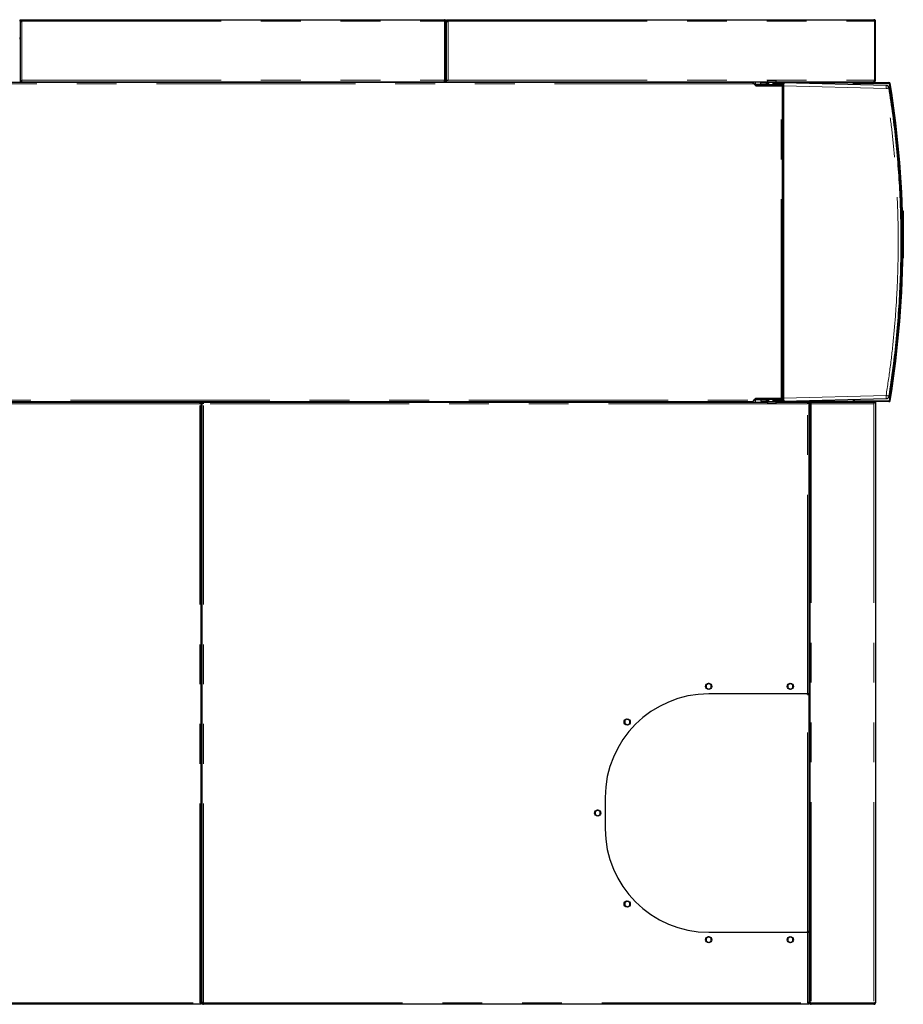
# Model space of a CAD drawing. Header units: millimetres. Extents: x 22 to 263, y 70 to 159.
# Tile 63 of 74: x 186 to 214, y 128 to 159. Entities that reach past the tile are written whole.
import ezdxf

# ---------------------------------------------------------------- set-up
doc = ezdxf.new("R2010")
doc.units = ezdxf.units.MM
doc.linetypes.add('PHANTOM', pattern=[12.7, 6.35, -1.27, 1.27, -1.27, 1.27, -1.27])

msp = doc.modelspace()

# ---------------------------------------------------------------- linework, layer by layer
at = {"color": 7, "linetype": 'Continuous', "lineweight": 25}
for p, q in [((185.715, 159.375), (185.715, 159.425)), ((185.715, 159.425), (185.765, 159.425)), ((185.715, 159.375), (185.765, 159.375)), ((185.715, 159.375), (185.715, 159.361)), ((185.715, 159.361), (185.715, 157.445)), ((185.74, 159.371), (185.74, 159.375)), ((185.765, 159.425), (199.235, 159.425)), ((199.235, 159.425), (199.235, 159.375)), ((199.285, 159.375), (199.26, 159.375)), ((199.26, 159.375), (199.26, 159.371)), ((199.285, 159.361), (199.285, 159.375)), ((199.285, 157.445), (199.285, 159.361)), ((199.305, 159.375), (199.305, 159.425)), ((199.305, 159.425), (199.355, 159.425)), ((199.305, 159.375), (199.355, 159.375)), ((199.305, 159.375), (199.305, 159.361)), ((199.305, 157.495), (199.305, 159.361)), ((199.33, 159.375), (199.33, 159.371)), ((199.355, 159.425), (212.935, 159.425)), ((212.953, 159.375), (212.953, 157.495)), ((212.985, 159.375), (212.96, 159.375)), ((212.96, 159.375), (212.96, 157.495)), ((212.985, 157.495), (212.985, 159.375)), ((199.286, 159.124), (199.285, 159.121)), ((199.304, 159.115), (199.285, 159.12)), ((199.305, 158.897), (199.285, 158.903)), ((199.304, 159.115), (199.305, 159.118)), ((185.715, 158.791), (185.695, 158.791)), ((199.305, 158.791), (199.285, 158.791)), ((209.057, 157.425), (161.89, 157.425)), ((185.695, 157.445), (185.715, 157.445)), ((185.765, 157.445), (185.715, 157.445)), ((185.765, 157.445), (185.765, 157.495)), ((185.765, 157.445), (199.235, 157.445)), ((187.121, 157.445), (187.121, 157.425)), ((187.173, 157.445), (187.173, 157.425)), ((187.277, 157.445), (187.277, 157.425)), ((187.329, 157.445), (187.329, 157.425)), ((197.121, 157.445), (197.121, 157.425)), ((197.173, 157.445), (197.173, 157.425)), ((197.277, 157.445), (197.277, 157.425)), ((197.329, 157.445), (197.329, 157.425)), ((199.235, 157.445), (199.235, 157.495)), ((199.285, 157.445), (199.235, 157.445)), ((199.285, 157.445), (199.305, 157.445)), ((199.305, 157.445), (199.305, 157.495)), ((199.305, 157.495), (199.355, 157.495)), ((199.305, 157.445), (209.539, 157.445)), ((200.391, 157.445), (200.391, 157.425)), ((200.443, 157.445), (200.443, 157.425)), ((200.547, 157.445), (200.547, 157.425)), ((200.599, 157.445), (200.599, 157.425)), ((208.391, 157.445), (208.391, 157.425)), ((208.443, 157.445), (208.443, 157.425)), ((208.547, 157.445), (208.547, 157.425)), ((208.599, 157.445), (208.599, 157.425)), ((208.951, 157.425), (208.951, 157.445)), ((209.039, 157.445), (209.044, 157.425)), ((209.043, 157.445), (209.049, 157.425)), ((209.065, 157.423), (209.077, 157.445)), ((209.069, 157.422), (209.082, 157.445)), ((209.143, 157.352), (209.082, 157.412)), ((209.102, 157.38), (209.17, 157.32)), ((209.139, 157.348), (209.143, 157.352)), ((209.145, 157.445), (209.145, 157.343)), ((209.16, 157.37), (209.16, 157.445)), ((209.16, 157.37), (209.16, 157.345)), ((209.16, 157.329), (209.16, 157.345)), ((209.176, 157.345), (209.16, 157.345)), ((209.176, 157.325), (209.166, 157.325)), ((209.17, 157.32), (209.976, 157.32)), ((209.176, 157.325), (209.176, 157.345)), ((210.006, 157.345), (209.176, 157.345)), ((210.006, 157.325), (209.176, 157.325)), ((209.324, 157.355), (209.324, 157.415)), ((209.504, 157.415), (209.324, 157.415)), ((209.504, 157.355), (209.324, 157.355)), ((209.504, 157.355), (209.504, 157.415)), ((209.504, 157.415), (209.514, 157.415)), ((209.514, 157.355), (209.504, 157.355)), ((209.514, 157.415), (209.514, 157.355)), ((209.521, 157.415), (209.514, 157.415)), ((209.514, 157.355), (209.521, 157.355)), ((209.521, 157.355), (209.521, 157.415)), ((209.521, 157.415), (209.568, 157.415)), ((209.568, 157.355), (209.521, 157.355)), ((209.539, 157.481), (209.543, 157.485)), ((209.539, 157.481), (209.539, 157.455)), ((209.818, 157.481), (209.539, 157.481)), ((209.539, 157.455), (209.539, 157.429)), ((209.539, 157.455), (209.539, 157.455)), ((209.539, 157.429), (209.543, 157.425)), ((209.539, 157.429), (209.819, 157.429)), ((209.543, 157.485), (209.814, 157.485)), ((209.815, 157.425), (209.543, 157.425)), ((209.568, 157.415), (209.568, 157.355)), ((209.568, 157.415), (209.569, 157.415)), ((209.569, 157.355), (209.568, 157.355)), ((209.569, 157.425), (209.569, 157.349)), ((209.569, 157.349), (209.573, 157.345)), ((209.569, 157.349), (209.789, 157.349)), ((209.679, 157.32), (209.679, 157.325)), ((209.731, 157.415), (209.725, 157.41)), ((209.729, 157.4), (209.725, 157.41)), ((209.725, 157.355), (209.725, 157.41)), ((209.725, 157.355), (209.728, 157.355)), ((209.728, 157.383), (209.729, 157.4)), ((209.728, 157.355), (209.728, 157.383)), ((209.728, 157.383), (210.064, 157.383)), ((210.064, 157.355), (209.728, 157.355)), ((210.064, 157.415), (209.731, 157.415)), ((209.785, 157.345), (209.789, 157.349)), ((209.789, 157.415), (209.789, 157.425)), ((209.789, 157.349), (209.789, 157.355)), ((209.814, 157.485), (209.818, 157.481)), ((209.815, 157.425), (209.819, 157.429)), ((209.818, 157.455), (209.818, 157.481)), ((209.818, 157.455), (209.819, 157.455)), ((209.819, 157.429), (209.819, 157.455)), ((209.819, 157.445), (212.921, 157.445)), ((209.861, 157.325), (209.859, 157.32)), ((209.871, 157.325), (209.871, 157.32)), ((209.945, 157.32), (209.945, 157.325)), ((209.976, 157.32), (210.021, 157.32)), ((210.006, 157.445), (210.006, 157.415)), ((210.006, 157.345), (210.006, 157.355)), ((210.006, 157.325), (210.006, 157.345)), ((210.021, 147.35), (210.021, 157.32)), ((210.021, 157.315), (210.05, 157.315)), ((210.034, 157.355), (210.034, 157.315)), ((210.05, 157.355), (210.05, 157.315)), ((213.322, 157.33), (210.064, 157.415)), ((210.064, 157.316), (210.064, 157.383)), ((210.064, 147.355), (210.064, 157.316)), ((212.264, 157.415), (212.264, 157.405)), ((212.264, 157.405), (212.276, 157.405)), ((212.276, 157.405), (212.285, 157.405)), ((212.277, 157.443), (212.277, 157.445)), ((212.285, 157.405), (212.285, 157.385)), ((212.285, 157.357), (212.285, 157.385)), ((212.305, 157.385), (212.305, 157.357)), ((212.305, 157.357), (212.305, 157.375)), ((212.325, 157.425), (213.41, 157.425)), ((213.41, 157.405), (212.325, 157.405)), ((212.335, 157.405), (213.398, 157.405)), ((212.921, 157.445), (212.935, 157.445)), ((212.935, 157.445), (212.935, 157.458)), ((212.96, 157.495), (212.985, 157.495)), ((213.398, 157.405), (213.438, 157.365)), ((213.849, 153.325), (213.869, 153.325)), ((213.849, 153.305), (213.849, 153.325)), ((213.849, 153.305), (213.849, 153.128)), ((213.869, 153.325), (213.869, 153.305)), ((213.869, 153.305), (213.869, 151.845)), ((213.794, 153.063), (213.794, 153.089)), ((213.794, 151.581), (213.794, 151.677)), ((213.869, 151.825), (213.855, 151.825)), ((213.869, 151.845), (213.869, 151.825)), ((209.082, 147.259), (209.143, 147.319)), ((209.17, 147.35), (209.102, 147.291)), ((209.143, 147.319), (209.139, 147.323)), ((209.145, 147.328), (209.145, 147.225)), ((209.16, 147.326), (209.16, 147.342)), ((209.16, 147.326), (209.176, 147.326)), ((209.16, 147.326), (209.16, 147.301)), ((209.16, 147.225), (209.16, 147.301)), ((209.166, 147.346), (209.176, 147.346)), ((209.976, 147.35), (209.17, 147.35)), ((209.176, 147.346), (209.176, 147.326)), ((209.176, 147.346), (210.006, 147.346)), ((209.176, 147.326), (210.006, 147.326)), ((209.324, 147.315), (209.324, 147.255)), ((209.324, 147.315), (209.504, 147.315)), ((209.504, 147.255), (209.504, 147.315)), ((209.504, 147.315), (209.514, 147.315)), ((209.514, 147.315), (209.514, 147.255)), ((209.521, 147.315), (209.514, 147.315)), ((209.521, 147.255), (209.521, 147.315)), ((209.521, 147.315), (209.568, 147.315)), ((209.568, 147.255), (209.568, 147.315)), ((209.568, 147.315), (209.569, 147.315)), ((209.573, 147.326), (209.569, 147.322)), ((209.569, 147.322), (209.569, 147.246)), ((209.789, 147.322), (209.569, 147.322)), ((209.679, 147.35), (209.679, 147.346)), ((209.725, 147.261), (209.725, 147.315)), ((209.728, 147.315), (209.725, 147.315)), ((209.725, 147.261), (209.729, 147.27)), ((209.728, 147.288), (209.728, 147.315)), ((209.728, 147.315), (210.064, 147.315)), ((210.064, 147.288), (209.728, 147.288)), ((209.729, 147.27), (209.728, 147.288)), ((209.789, 147.322), (209.785, 147.326)), ((209.789, 147.315), (209.789, 147.322)), ((209.871, 147.346), (209.871, 147.35)), ((209.945, 147.346), (209.945, 147.35)), ((210.021, 147.35), (209.976, 147.35)), ((210.006, 147.346), (210.006, 147.326)), ((210.006, 147.315), (210.006, 147.326)), ((210.05, 147.355), (210.021, 147.355)), ((210.034, 147.355), (210.034, 147.315)), ((210.05, 147.355), (210.05, 147.315)), ((210.064, 147.288), (210.064, 147.355)), ((210.064, 147.255), (213.322, 147.341)), ((212.285, 147.285), (212.285, 147.314)), ((212.285, 147.285), (212.285, 147.265)), ((212.305, 147.295), (212.305, 147.314)), ((212.305, 147.314), (212.305, 147.285)), ((213.438, 147.305), (213.398, 147.265)), ((161.89, 147.246), (209.057, 147.246)), ((172.175, 147.225), (191.435, 147.225)), ((191.435, 147.225), (191.485, 147.225)), ((191.435, 147.225), (191.435, 147.175)), ((191.485, 128.09), (191.485, 147.225)), ((191.505, 147.225), (191.505, 128.09)), ((191.505, 147.225), (191.555, 147.225)), ((191.555, 147.225), (209.539, 147.225)), ((191.555, 147.175), (191.555, 147.225)), ((208.851, 147.225), (208.851, 147.246)), ((209.324, 147.255), (209.504, 147.255)), ((209.514, 147.255), (209.504, 147.255)), ((209.514, 147.255), (209.521, 147.255)), ((209.568, 147.255), (209.521, 147.255)), ((209.543, 147.246), (209.539, 147.242)), ((209.539, 147.242), (209.539, 147.216)), ((209.819, 147.242), (209.539, 147.242)), ((209.539, 147.216), (209.539, 147.19)), ((209.539, 147.216), (209.539, 147.216)), ((209.539, 147.19), (209.818, 147.19)), ((209.543, 147.186), (209.539, 147.19)), ((209.543, 147.246), (209.815, 147.246)), ((209.814, 147.186), (209.543, 147.186)), ((209.569, 147.255), (209.568, 147.255)), ((209.725, 147.261), (209.731, 147.255)), ((209.731, 147.255), (210.064, 147.255)), ((209.789, 147.246), (209.789, 147.255)), ((209.818, 147.19), (209.814, 147.186)), ((209.819, 147.242), (209.815, 147.246)), ((209.819, 147.216), (209.818, 147.216)), ((209.818, 147.19), (209.818, 147.216)), ((209.819, 147.216), (209.819, 147.242)), ((209.819, 147.225), (210.815, 147.225)), ((210.006, 147.255), (210.006, 147.225)), ((210.815, 147.225), (210.865, 147.225)), ((210.815, 147.225), (210.815, 147.175)), ((210.865, 137.925), (210.865, 147.225)), ((210.865, 147.225), (210.924, 147.225)), ((210.885, 147.186), (210.91, 147.186)), ((210.885, 147.186), (210.885, 128.084)), ((210.924, 147.225), (212.921, 147.225)), ((210.924, 147.225), (210.924, 147.2)), ((212.264, 147.265), (212.264, 147.255)), ((212.276, 147.265), (212.264, 147.265)), ((212.285, 147.265), (212.276, 147.265)), ((212.277, 147.225), (212.277, 147.228)), ((212.325, 147.265), (213.41, 147.265)), ((213.41, 147.245), (212.325, 147.245)), ((213.398, 147.265), (212.335, 147.265)), ((212.935, 147.225), (212.921, 147.225)), ((212.93, 147.2), (212.935, 147.2)), ((212.935, 147.225), (212.935, 147.175)), ((212.935, 147.225), (212.985, 147.225)), ((212.985, 147.225), (212.985, 147.175)), ((212.985, 147.175), (212.985, 128.075)), ((191.505, 146.806), (191.485, 146.806)), ((191.505, 146.725), (191.485, 146.725)), ((210.865, 146.925), (210.885, 146.925)), ((210.865, 145.823), (210.885, 145.823)), ((210.865, 145.744), (210.885, 145.744)), ((210.865, 145.646), (210.885, 145.646)), ((210.865, 145.628), (210.885, 145.628)), ((210.865, 139.831), (210.871, 139.821)), ((210.865, 139.821), (210.885, 139.821)), ((210.865, 139.737), (210.885, 139.737)), ((210.865, 139.642), (210.885, 139.642)), ((210.865, 139.63), (210.885, 139.63)), ((207.659, 138.258), (207.585, 138.208)), ((207.585, 138.208), (207.585, 138.116)), ((207.745, 138.215), (207.659, 138.258)), ((207.745, 138.123), (207.745, 138.215)), ((210.259, 138.258), (210.185, 138.208)), ((210.185, 138.208), (210.185, 138.116)), ((210.345, 138.215), (210.259, 138.258)), ((210.345, 138.123), (210.345, 138.215)), ((207.585, 138.116), (207.671, 138.073)), ((210.815, 137.925), (207.665, 137.925)), ((207.671, 138.073), (207.745, 138.123)), ((210.185, 138.116), (210.271, 138.073)), ((210.271, 138.073), (210.345, 138.123)), ((210.865, 137.925), (210.815, 137.925)), ((210.815, 137.905), (210.815, 137.925)), ((210.815, 137.905), (210.865, 137.905)), ((210.84, 137.905), (210.84, 137.925)), ((210.865, 130.345), (210.865, 137.905)), ((205.059, 137.12), (204.985, 137.071)), ((204.985, 137.071), (204.985, 136.978)), ((204.985, 136.978), (205.071, 136.936)), ((205.145, 137.078), (205.059, 137.12)), ((205.071, 136.936), (205.145, 136.985)), ((205.145, 136.985), (205.145, 137.078)), ((210.865, 136.876), (210.885, 136.876)), ((210.865, 136.866), (210.885, 136.866)), ((210.865, 136.386), (210.885, 136.386)), ((210.885, 136.372), (210.865, 136.372)), ((204.365, 134.625), (204.365, 133.625)), ((204.119, 134.218), (204.045, 134.168)), ((204.045, 134.168), (204.045, 134.076)), ((204.205, 134.175), (204.119, 134.218)), ((204.131, 134.033), (204.205, 134.083)), ((204.205, 134.083), (204.205, 134.175)), ((204.045, 134.076), (204.131, 134.033)), ((210.865, 131.572), (210.885, 131.572)), ((205.059, 131.315), (204.985, 131.266)), ((204.985, 131.266), (204.985, 131.173)), ((205.145, 131.273), (205.059, 131.315)), ((205.145, 131.18), (205.145, 131.273)), ((210.885, 131.552), (210.865, 131.552)), ((210.885, 131.512), (210.865, 131.512)), ((204.985, 131.173), (205.071, 131.131)), ((205.071, 131.131), (205.145, 131.18)), ((210.865, 131.032), (210.885, 131.032)), ((207.665, 130.325), (210.815, 130.325)), ((210.815, 130.325), (210.815, 130.345)), ((210.865, 130.345), (210.815, 130.345)), ((210.815, 130.325), (210.865, 130.325)), ((210.84, 130.325), (210.84, 130.345)), ((210.865, 128.09), (210.865, 130.325)), ((207.659, 130.178), (207.585, 130.128)), ((207.585, 130.128), (207.585, 130.036)), ((207.585, 130.036), (207.671, 129.993)), ((207.745, 130.135), (207.659, 130.178)), ((207.671, 129.993), (207.745, 130.043)), ((207.745, 130.043), (207.745, 130.135)), ((210.259, 130.178), (210.185, 130.128)), ((210.185, 130.128), (210.185, 130.036)), ((210.185, 130.036), (210.271, 129.993)), ((210.345, 130.135), (210.259, 130.178)), ((210.271, 129.993), (210.345, 130.043)), ((210.345, 130.043), (210.345, 130.135)), ((210.885, 129.785), (210.865, 129.785)), ((210.865, 129.617), (210.885, 129.617)), ((210.865, 129.614), (210.885, 129.614)), ((210.865, 129.523), (210.885, 129.523)), ((210.865, 129.434), (210.885, 129.434)), ((210.865, 129.425), (210.885, 129.425)), ((191.485, 128.78), (191.505, 128.78)), ((191.505, 128.665), (191.485, 128.665)), ((210.885, 128.665), (210.865, 128.665)), ((210.865, 128.449), (210.885, 128.449)), ((210.865, 128.396), (210.885, 128.396)), ((210.865, 128.292), (210.885, 128.292)), ((210.865, 128.242), (210.885, 128.242)), ((191.435, 128.025), (172.175, 128.025)), ((191.485, 128.075), (191.435, 128.075)), ((191.485, 128.025), (191.435, 128.025)), ((191.46, 128.075), (191.46, 128.08)), ((191.485, 128.075), (191.485, 128.09)), ((191.485, 128.075), (191.485, 128.025)), ((191.505, 128.09), (191.505, 128.075)), ((191.505, 128.075), (191.53, 128.075)), ((191.53, 128.073), (191.53, 128.075)), ((191.555, 128.025), (191.555, 128.075)), ((210.815, 128.025), (191.555, 128.025)), ((210.865, 128.075), (210.815, 128.075)), ((210.865, 128.025), (210.815, 128.025)), ((210.865, 128.075), (210.865, 128.09)), ((210.865, 128.075), (210.865, 128.025)), ((210.885, 128.075), (210.885, 128.084)), ((210.897, 128.075), (210.885, 128.075)), ((212.935, 128.065), (210.935, 128.065)), ((210.935, 128.05), (210.935, 128.025)), ((212.935, 128.05), (210.935, 128.05)), ((212.935, 128.025), (210.935, 128.025)), ((211.02, 128.05), (211.02, 128.065)), ((212.8, 128.05), (212.8, 128.065)), ((212.935, 128.05), (212.935, 128.064)), ((212.935, 128.025), (212.935, 128.05))]:
    msp.add_line(p, q, dxfattribs=at)
at = {"color": 8, "linetype": 'PHANTOM', "lineweight": 18}
for p, q in [((185.765, 159.375), (199.235, 159.375)), ((185.765, 159.375), (185.765, 157.495)), ((199.235, 157.495), (199.235, 159.375)), ((199.355, 159.375), (212.953, 159.375)), ((199.355, 159.375), (199.355, 157.495)), ((199.285, 159.065), (199.305, 159.06)), ((199.285, 158.937), (199.305, 158.93)), ((199.296, 158.807), (199.296, 158.791)), ((209.102, 157.38), (161.92, 157.38)), ((185.765, 157.495), (199.235, 157.495)), ((199.355, 157.495), (212.953, 157.495)), ((209.324, 157.37), (209.16, 157.37)), ((209.976, 147.35), (209.976, 157.32)), ((210.05, 157.315), (210.05, 147.355)), ((210.064, 157.415), (212.264, 157.415)), ((210.064, 157.316), (213.322, 157.23)), ((212.276, 157.358), (212.276, 157.405)), ((213.869, 153.305), (213.849, 153.305)), ((213.856, 151.845), (213.869, 151.845)), ((161.92, 147.291), (209.102, 147.291)), ((209.16, 147.301), (209.324, 147.301)), ((210.064, 147.355), (213.322, 147.441)), ((212.276, 147.265), (212.276, 147.313)), ((191.435, 147.175), (172.175, 147.175)), ((191.435, 128.075), (191.435, 147.175)), ((191.485, 147.221), (191.505, 147.221)), ((210.815, 147.175), (191.555, 147.175)), ((191.555, 128.075), (191.555, 147.175)), ((212.264, 147.255), (210.064, 147.255)), ((210.815, 137.925), (210.815, 147.175)), ((210.865, 147.185), (210.885, 147.185)), ((210.91, 147.185), (210.932, 147.185)), ((212.935, 147.175), (210.935, 147.175)), ((210.935, 147.175), (210.935, 128.065)), ((212.935, 147.175), (212.935, 128.065)), ((210.815, 130.345), (210.815, 137.905)), ((210.865, 136.801), (210.885, 136.801)), ((210.885, 131.097), (210.865, 131.097)), ((210.815, 128.075), (210.815, 130.325)), ((210.885, 128.745), (210.865, 128.745)), ((172.175, 128.075), (191.435, 128.075)), ((191.555, 128.075), (210.815, 128.075))]:
    msp.add_line(p, q, dxfattribs=at)
at = {"color": 7, "linetype": 'Continuous', "lineweight": 25, "flags": 128}
for points in [[(210.865, 141.031), (210.879, 141.004), (210.885, 140.988)], [(210.871, 139.63), (210.866, 139.621), (210.865, 139.62)]]:
    msp.add_lwpolyline(points, dxfattribs=at)
at = {"color": 7, "linetype": 'Continuous', "lineweight": 25}
for centre in [(207.665, 138.165), (210.265, 138.165), (205.065, 137.028), (204.125, 134.125), (205.065, 131.223), (207.665, 130.085), (210.265, 130.085)]:
    msp.add_circle(centre, 0.1, dxfattribs=at)
for centre, radius, start, end in [((199.035, 158.145), 1.01, 74.4861, 75.6224), ((185.72, 158.855), 0.025, 180, 258.463), ((185.72, 158.855), 0.05, 240, 264.2608), ((199.31, 158.855), 0.025, 180, 258.463), ((199.31, 158.855), 0.05, 240, 264.2608), ((210.094, 157.416), 0.0595, 150.4337, 180.6189), ((210.077, 157.418), 0.0273, 98.174, 186.3186), ((212.295, 157.417), 0.0316, 125.414, 182.4833), ((212.325, 157.385), 0.04, 90, 180), ((212.335, 157.375), 0.03, 90, 180), ((212.325, 157.385), 0.02, 90, 180), ((213.32, 157.23), 0.1, 8.9911, 88.5), ((213.41, 157.385), 0.04, 9.2609, 90), ((213.41, 157.385), 0.02, 9.2609, 90), ((182.439, 152.335), 31.4, 350.7391, 9.2609), ((182.443, 152.335), 31.4, 350.782, 9.218), ((182.439, 152.335), 31.42, 350.7391, 9.2609), ((212.325, 147.285), 0.04, 180, 270), ((212.335, 147.295), 0.03, 180, 270), ((212.325, 147.285), 0.02, 180, 270), ((213.32, 147.441), 0.1, 271.5, 351.0089), ((213.41, 147.285), 0.02, 270, 350.7391), ((213.41, 147.285), 0.04, 270, 350.7391), ((210.094, 147.255), 0.0595, 179.3831, 209.5641), ((210.077, 147.252), 0.0273, 173.6817, 261.8252), ((212.295, 147.254), 0.0316, 177.5172, 234.5855), ((210.695, 140.925), 0.2, 328.2117, 341.8051), ((207.665, 134.625), 3.3, 90, 180), ((207.665, 133.625), 3.3, 180, 270), ((191.51, 128.715), 0.05, 95.7392, 120), ((191.51, 128.715), 0.025, 101.537, 180), ((191.51, 128.595), 0.05, 95.7392, 120), ((191.51, 128.595), 0.025, 101.537, 180), ((210.89, 128.595), 0.05, 95.7392, 120), ((210.89, 128.595), 0.025, 101.537, 180)]:
    msp.add_arc(centre, radius, start, end, dxfattribs=at)
at = {"color": 8, "linetype": 'PHANTOM', "lineweight": 18}
for centre in [(212.366, 157.28), (212.366, 147.391)]:
    msp.add_arc(centre, 0.957, 357.0072, 2.9928, dxfattribs=at)
at = {"color": 7, "linetype": 'Continuous', "lineweight": 25}
for points, knots in [([(185.715, 159.361), (185.716, 159.362), (185.717, 159.364), (185.726, 159.368), (185.739, 159.371), (185.753, 159.373), (185.762, 159.375), (185.765, 159.375)], [0, 0, 0, 0, 0.218148, 0.43631, 0.654482, 0.872648, 1, 1, 1, 1]), ([(199.285, 159.375), (199.284, 159.381), (199.283, 159.393), (199.274, 159.408), (199.261, 159.419), (199.247, 159.425), (199.238, 159.425), (199.235, 159.425)], [0, 0, 0, 0, 0.218158, 0.43632, 0.654483, 0.872646, 1, 1, 1, 1]), ([(199.26, 159.375), (199.26, 159.378), (199.259, 159.384), (199.254, 159.392), (199.247, 159.398), (199.24, 159.4), (199.236, 159.4), (199.235, 159.4)], [0, 0, 0, 0, 0.228367, 0.456745, 0.685047, 0.913355, 1, 1, 1, 1]), ([(199.235, 159.375), (199.241, 159.374), (199.252, 159.372), (199.267, 159.369), (199.279, 159.366), (199.284, 159.364), (199.285, 159.362), (199.285, 159.361)], [0, 0, 0, 0, 0.21816, 0.436319, 0.654484, 0.872649, 1, 1, 1, 1]), ([(199.305, 159.361), (199.306, 159.362), (199.307, 159.364), (199.316, 159.368), (199.329, 159.371), (199.343, 159.373), (199.352, 159.375), (199.355, 159.375)], [0, 0, 0, 0, 0.21815, 0.436313, 0.65448, 0.872647, 1, 1, 1, 1]), ([(212.935, 159.425), (212.936, 159.425), (212.939, 159.424), (212.943, 159.415), (212.947, 159.401), (212.95, 159.387), (212.952, 159.379), (212.953, 159.375)], [0, 0, 0, 0, 0.220215, 0.440476, 0.660722, 0.88098, 1, 1, 1, 1]), ([(212.985, 159.375), (212.984, 159.381), (212.983, 159.393), (212.974, 159.408), (212.961, 159.419), (212.947, 159.425), (212.938, 159.425), (212.935, 159.425)], [0, 0, 0, 0, 0.220231, 0.44048, 0.660734, 0.880968, 1, 1, 1, 1]), ([(212.96, 159.375), (212.96, 159.379), (212.959, 159.385), (212.954, 159.392), (212.95, 159.395), (212.948, 159.396)], [0, 0, 0, 0, 0.364415, 0.72879, 1, 1, 1, 1]), ([(212.96, 159.375), (212.96, 159.374), (212.959, 159.372), (212.956, 159.37), (212.953, 159.369), (212.953, 159.369)], [0, 0, 0, 0, 0.46957, 0.939151, 1, 1, 1, 1]), ([(209.057, 157.425), (209.06, 157.425), (209.068, 157.423), (209.079, 157.413), (209.09, 157.398), (209.098, 157.386), (209.102, 157.38)], [0, 0, 0, 0, 0.250002, 0.499996, 0.750003, 1, 1, 1, 1]), ([(209.082, 157.412), (209.08, 157.414), (209.076, 157.418), (209.07, 157.421), (209.068, 157.422)], [0, 0, 0, 0, 0.50116, 1, 1, 1, 1]), ([(209.16, 157.345), (209.159, 157.345), (209.156, 157.345), (209.151, 157.346), (209.146, 157.349), (209.144, 157.351), (209.143, 157.352)], [0, 0, 0, 0, 0.250025, 0.500008, 0.750012, 1, 1, 1, 1]), ([(210.064, 157.415), (210.064, 157.415), (210.064, 157.414), (210.064, 157.407), (210.064, 157.397), (210.064, 157.387), (210.064, 157.383)], [0, 0, 0, 0, 0.260163, 0.513561, 0.760152, 1, 1, 1, 1]), ([(212.953, 157.495), (212.95, 157.489), (212.946, 157.477), (212.938, 157.461), (212.931, 157.45), (212.925, 157.446), (212.922, 157.446), (212.921, 157.445)], [0, 0, 0, 0, 0.231962, 0.464017, 0.696057, 0.928096, 1, 1, 1, 1]), ([(212.935, 157.445), (212.941, 157.446), (212.953, 157.447), (212.969, 157.457), (212.98, 157.472), (212.985, 157.486), (212.985, 157.494), (212.985, 157.495)], [0, 0, 0, 0, 0.231971, 0.464012, 0.696057, 0.928094, 1, 1, 1, 1]), ([(212.943, 157.472), (212.943, 157.472), (212.948, 157.473), (212.954, 157.478), (212.959, 157.487), (212.96, 157.493), (212.96, 157.495)], [0, 0, 0, 0, 0.058989, 0.407485, 0.756097, 1, 1, 1, 1]), ([(212.949, 157.487), (212.951, 157.487), (212.955, 157.487), (212.957, 157.488), (212.959, 157.488)], [0, 0, 0, 0, 0.46693, 1, 1, 1, 1]), ([(212.95, 157.489), (212.951, 157.49), (212.955, 157.491), (212.959, 157.493), (212.96, 157.495), (212.96, 157.495)], [0, 0, 0, 0, 0.126229, 0.563116, 1, 1, 1, 1]), ([(213.418, 147.425), (213.464, 147.729), (213.555, 148.337), (213.657, 149.252), (213.734, 150.17), (213.784, 151.088), (213.807, 152.007), (213.803, 152.909), (213.775, 153.793), (213.723, 154.659), (213.646, 155.523), (213.547, 156.386), (213.461, 156.959), (213.418, 157.246)], [0, 0, 0, 0, 0.09349, 0.1869078, 0.2802538, 0.3735278, 0.46673, 0.5598904, 0.6477848, 0.735743, 0.8237648, 0.9118505, 1, 1, 1, 1]), ([(209.102, 147.291), (209.098, 147.285), (209.09, 147.273), (209.079, 147.258), (209.068, 147.248), (209.06, 147.246), (209.057, 147.246)], [0, 0, 0, 0, 0.249988, 0.500001, 0.749998, 1, 1, 1, 1]), ([(209.143, 147.319), (209.144, 147.32), (209.146, 147.322), (209.151, 147.325), (209.156, 147.326), (209.159, 147.326), (209.16, 147.326)], [0, 0, 0, 0, 0.24999, 0.499995, 0.749974, 1, 1, 1, 1]), ([(210.064, 147.288), (210.064, 147.284), (210.064, 147.274), (210.064, 147.264), (210.064, 147.257), (210.064, 147.256), (210.064, 147.255)], [0, 0, 0, 0, 0.239849, 0.486439, 0.739837, 1, 1, 1, 1]), ([(209.068, 147.249), (209.07, 147.25), (209.076, 147.253), (209.08, 147.257), (209.082, 147.259)], [0, 0, 0, 0, 0.4988243, 1, 1, 1, 1]), ([(210.885, 147.186), (210.886, 147.185), (210.887, 147.184), (210.899, 147.181), (210.915, 147.178), (210.928, 147.176), (210.935, 147.175)], [0, 0, 0, 0, 0.249988, 0.5, 0.750012, 1, 1, 1, 1]), ([(210.91, 147.186), (210.91, 147.185), (210.911, 147.184), (210.917, 147.181), (210.925, 147.178), (210.932, 147.176), (210.935, 147.175)], [0, 0, 0, 0, 0.249979, 0.499996, 0.749966, 1, 1, 1, 1]), ([(210.935, 147.175), (210.934, 147.182), (210.932, 147.195), (210.93, 147.212), (210.927, 147.223), (210.925, 147.225), (210.924, 147.225)], [0, 0, 0, 0, 0.25, 0.5, 0.750008, 1, 1, 1, 1]), ([(210.935, 147.175), (210.934, 147.179), (210.932, 147.185), (210.93, 147.194), (210.927, 147.199), (210.925, 147.2), (210.924, 147.2)], [0, 0, 0, 0, 0.250022, 0.500019, 0.750024, 1, 1, 1, 1]), ([(212.921, 147.225), (212.922, 147.225), (212.924, 147.224), (212.927, 147.215), (212.93, 147.202), (212.933, 147.188), (212.934, 147.179), (212.935, 147.175)], [0, 0, 0, 0, 0.218148, 0.436305, 0.654484, 0.87265, 1, 1, 1, 1]), ([(191.485, 128.09), (191.484, 128.089), (191.483, 128.087), (191.474, 128.083), (191.461, 128.08), (191.447, 128.078), (191.438, 128.076), (191.435, 128.075)], [0, 0, 0, 0, 0.218145, 0.436308, 0.654482, 0.872644, 1, 1, 1, 1]), ([(191.555, 128.075), (191.549, 128.077), (191.538, 128.079), (191.523, 128.082), (191.511, 128.085), (191.506, 128.087), (191.505, 128.089), (191.505, 128.09)], [0, 0, 0, 0, 0.218158, 0.436323, 0.654482, 0.872651, 1, 1, 1, 1]), ([(191.505, 128.075), (191.506, 128.07), (191.507, 128.058), (191.516, 128.043), (191.529, 128.032), (191.543, 128.026), (191.552, 128.026), (191.555, 128.025)], [0, 0, 0, 0, 0.21815, 0.436308, 0.654482, 0.872644, 1, 1, 1, 1]), ([(191.53, 128.075), (191.53, 128.072), (191.531, 128.067), (191.536, 128.059), (191.543, 128.053), (191.55, 128.051), (191.554, 128.051), (191.555, 128.05)], [0, 0, 0, 0, 0.228342, 0.456742, 0.685036, 0.913341, 1, 1, 1, 1]), ([(210.865, 128.09), (210.864, 128.089), (210.863, 128.087), (210.854, 128.083), (210.841, 128.08), (210.827, 128.078), (210.818, 128.076), (210.815, 128.075)], [0, 0, 0, 0, 0.218147, 0.436313, 0.654507, 0.872672, 1, 1, 1, 1]), ([(210.935, 128.065), (210.929, 128.066), (210.918, 128.069), (210.902, 128.073), (210.891, 128.077), (210.886, 128.081), (210.885, 128.083), (210.885, 128.084)], [0, 0, 0, 0, 0.221086, 0.442214, 0.663334, 0.884447, 1, 1, 1, 1]), ([(210.885, 128.075), (210.886, 128.069), (210.887, 128.057), (210.897, 128.041), (210.912, 128.03), (210.925, 128.026), (210.933, 128.026), (210.935, 128.025)], [0, 0, 0, 0, 0.232306, 0.464687, 0.697079, 0.929476, 1, 1, 1, 1]), ([(210.91, 128.075), (210.91, 128.072), (210.911, 128.065), (210.918, 128.056), (210.926, 128.051), (210.933, 128.051), (210.935, 128.05)], [0, 0, 0, 0, 0.249372, 0.528063, 0.806931, 1, 1, 1, 1]), ([(210.925, 128.067), (210.926, 128.063), (210.927, 128.058), (210.927, 128.053), (210.928, 128.052)], [0, 0, 0, 0, 0.656536, 1, 1, 1, 1]), ([(210.927, 128.067), (210.927, 128.066), (210.928, 128.063), (210.93, 128.057), (210.932, 128.052), (210.934, 128.051), (210.935, 128.05)], [0, 0, 0, 0, 0.0273346, 0.3515579, 0.6757908, 1, 1, 1, 1]), ([(212.8, 128.05), (212.817, 128.051), (212.839, 128.052), (212.858, 128.062), (212.861, 128.065)], [0, 0, 0, 0, 0.789315, 1, 1, 1, 1]), ([(212.985, 128.075), (212.984, 128.075), (212.983, 128.073), (212.971, 128.07), (212.955, 128.067), (212.942, 128.066), (212.935, 128.065)], [0, 0, 0, 0, 0.249986, 0.5, 0.75001, 1, 1, 1, 1]), ([(212.935, 128.025), (212.942, 128.026), (212.955, 128.028), (212.971, 128.039), (212.983, 128.056), (212.984, 128.069), (212.985, 128.075)], [0, 0, 0, 0, 0.24999, 0.5, 0.750014, 1, 1, 1, 1]), ([(212.935, 128.05), (212.938, 128.051), (212.945, 128.052), (212.953, 128.057), (212.958, 128.063), (212.958, 128.067), (212.959, 128.068)], [0, 0, 0, 0, 0.310037, 0.620048, 0.930078, 1, 1, 1, 1])]:
    msp.add_open_spline(points, degree=3, knots=knots, dxfattribs=at)
at = {"color": 8, "linetype": 'PHANTOM', "lineweight": 18}
for points, knots in [([(213.322, 157.23), (213.334, 157.232), (213.354, 157.235), (213.376, 157.239), (213.391, 157.241), (213.403, 157.243), (213.415, 157.245), (213.417, 157.246), (213.418, 157.246)], [0, 0, 0, 0, 0.23981, 0.384566, 0.499983, 0.631402, 0.760173, 1, 1, 1, 1]), ([(213.322, 147.441), (213.367, 147.743), (213.458, 148.347), (213.56, 149.258), (213.637, 150.172), (213.687, 151.089), (213.71, 152.007), (213.706, 152.909), (213.677, 153.792), (213.625, 154.656), (213.549, 155.518), (213.45, 156.376), (213.365, 156.945), (213.322, 157.23)], [0, 0, 0, 0, 0.093197, 0.186367, 0.279671, 0.373138, 0.466603, 0.560103, 0.648221, 0.736356, 0.824281, 0.912126, 1, 1, 1, 1]), ([(213.322, 147.441), (213.334, 147.439), (213.354, 147.436), (213.376, 147.432), (213.391, 147.43), (213.403, 147.428), (213.415, 147.426), (213.417, 147.425), (213.418, 147.425)], [0, 0, 0, 0, 0.239809, 0.384579, 0.499984, 0.631403, 0.760174, 1, 1, 1, 1])]:
    msp.add_open_spline(points, degree=3, knots=knots, dxfattribs=at)

doc.saveas('drawing.dxf')
